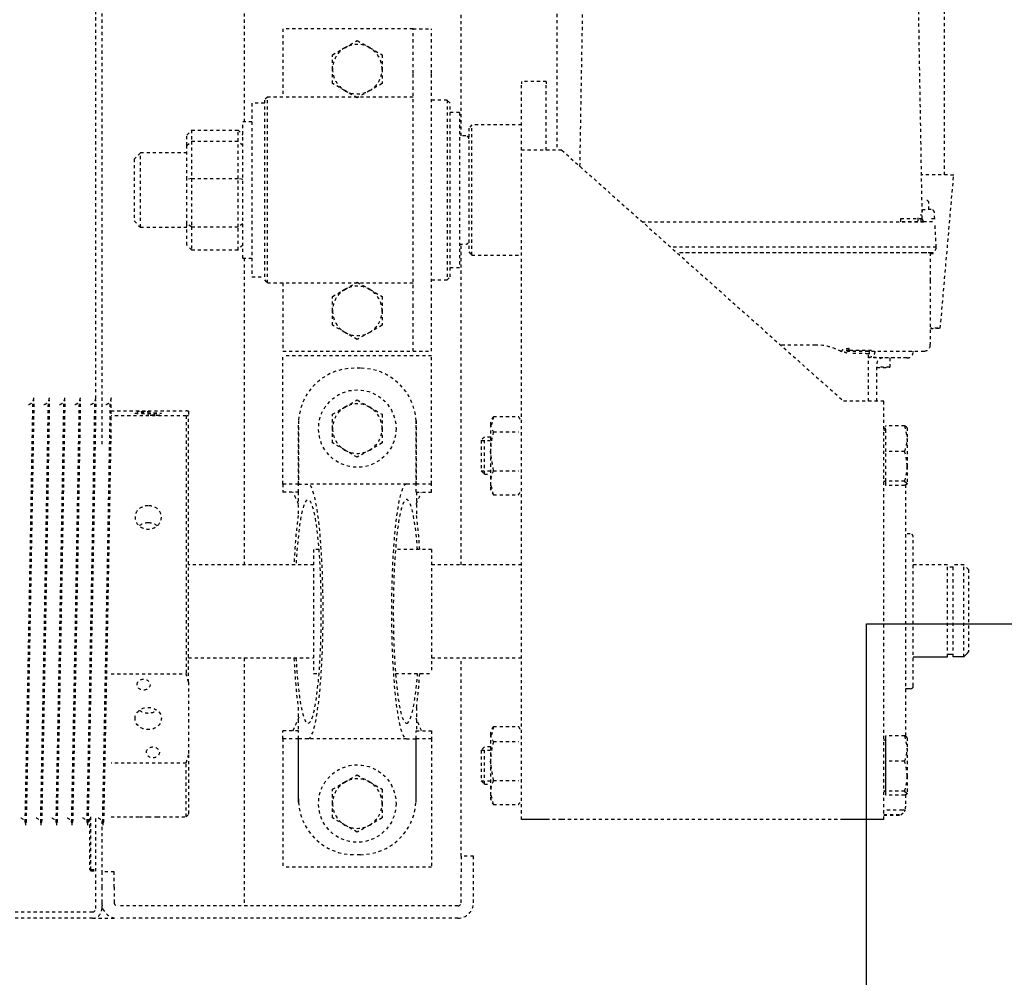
# Model space of a CAD drawing. Header units: centimetres. Extents: x 42630 to 130002, y 15 to 29179.
# Tile 80 of 159: x 51028 to 51060, y 4527 to 4558. Entities that reach past the tile are written whole.
import ezdxf

# ---------------------------------------------------------------- set-up
doc = ezdxf.new("R2010")
doc.units = ezdxf.units.CM
doc.header["$LTSCALE"] = 0.01
doc.linetypes.add('DASHED2', pattern=[9.525, 6.35, -3.175])
doc.layers.get('0').update_dxf_attribs({"color": 253})
for name, color, linetype in [('33 - linia 2', 253, 'Continuous'), ('A-ELEWACJE', 253, 'Continuous'), ('CKDRZWI_', 253, 'Continuous')]:
    doc.layers.add(name, color=color, linetype=linetype)

# ---------------------------------------------------------------- blocks, each defined once
blk = doc.blocks.new('A$7E8814B27261F1')
at = {"color": 7, "linetype": 'DASHED2', "ltscale": 10}
for p, q in [((200, 301), (200, 349.66)), ((202, 301), (202, 349.66)), ((231, 322.72), (231, 322.3)), ((367, 319.8), (367, 320.22)), ((231, 317.72), (231, 317.3)), ((367, 314.8), (367, 315.22)), ((231, 312.72), (231, 312.3)), ((367, 309.8), (367, 310.22)), ((231, 307.72), (231, 307.31)), ((367, 304.8), (367, 305.22)), ((215.8, 302), (215.3, 301.5)), ((216.2, 302), (215.7, 301.5)), ((216.2, 302), (215.8, 302)), ((232.2, 302), (216.2, 302)), ((231, 302.72), (231, 302.31)), ((200, 301), (200, 293)), ((232.13, 300), (203, 300)), ((215.3, 301.5), (215.7, 301.5)), ((215.3, 301.5), (215.3, 300)), ((215.7, 301.5), (232.7, 301.5)), ((215.7, 301.5), (215.7, 300)), ((367, 299.81), (367, 300.22)), ((636.73, 300), (367, 300)), ((204, 298), (203, 298)), ((203, 298), (203, 297.58)), ((204, 298), (204, 297.9)), ((210, 298), (205, 298)), ((215, 298), (210, 298)), ((215, 294), (215, 298)), ((231.46, 298), (215, 298)), ((231, 297.72), (231, 297.31)), ((554, 298), (353, 298)), ((200, 183), (200, 293)), ((204, 183), (204, 293)), ((210, 294), (205, 294)), ((210, 294), (215, 294)), ((232.75, 295), (232.75, 285.82)), ((250.04, 270.75), (250.04, 295)), ((278.85, 295), (278.85, 270.75)), ((354.75, 295), (367, 295)), ((362.13, 270.75), (362.13, 295)), ((363.73, 295), (363.73, 270.75)), ((367, 295), (367, 295.22)), ((425, 287.5), (423, 285.5)), ((445, 287.5), (425, 287.5)), ((447, 285.5), (445, 287.5)), ((423, 285.5), (447, 285.5)), ((423, 285.5), (423, 270.5)), ((447, 270.5), (447, 285.5)), ((232.75, 280.15), (232.75, 270.75)), ((232.75, 270.75), (250.04, 270.75)), ((232.75, 270.75), (233.5, 270)), ((362.13, 270.75), (278.85, 270.75)), ((415.65, 269), (417.25, 270.5)), ((417.25, 270.5), (424.06, 270.5)), ((423.11, 269), (424.06, 270.5)), ((424.06, 270.5), (438.43, 270.5)), ((438.43, 270.5), (449.39, 270.5)), ((438.69, 269), (438.43, 270.5)), ((449.39, 270.5), (452.75, 270.5)), ((449.39, 270.5), (450.71, 269)), ((452.75, 270.5), (454.35, 269)), ((252.71, 270), (233.5, 270)), ((276.18, 270), (252.71, 270)), ((276.18, 270), (362.28, 270)), ((284, 270), (284, 229.6)), ((314, 229.6), (314, 270)), ((363.58, 270), (362.28, 270)), ((415.65, 269), (415.65, 254)), ((423.11, 269), (415.65, 269)), ((423.11, 269), (423.11, 254)), ((438.69, 269), (423.11, 269)), ((438.69, 269), (438.69, 254)), ((450.71, 269), (438.69, 269)), ((450.71, 269), (450.71, 254)), ((454.35, 269), (450.71, 269)), ((454.35, 269), (454.35, 254)), ((284, 252), (204, 252)), ((413, 252), (314, 252)), ((413, 252.5), (457, 252.5)), ((413, 252.5), (413, 249.5)), ((415.65, 254), (423.11, 254)), ((417.25, 252.5), (415.65, 254)), ((423.11, 254), (438.69, 254)), ((424.06, 252.5), (423.11, 254)), ((438.43, 252.5), (438.69, 254)), ((438.69, 254), (450.71, 254)), ((449.39, 252.5), (450.71, 254)), ((450.71, 254), (454.35, 254)), ((454.35, 254), (452.75, 252.5)), ((457, 249.5), (457, 252.5)), ((554, 252), (457, 252)), ((463, 249.5), (407, 249.5)), ((407, 249.5), (407, 245.5)), ((463, 245.5), (463, 249.5)), ((406, 245.5), (405, 244.5)), ((464, 245.5), (406, 245.5)), ((465, 244.5), (464, 245.5)), ((405, 244.5), (465, 244.5)), ((405, 244.5), (405, 197.5)), ((465, 197.5), (465, 244.5)), ((257.9, 239.5), (216.5, 239.5)), ((216.5, 191.5), (216.5, 239.5)), ((257.9, 234.5), (257.9, 239.5)), ((257.9, 239.5), (260.5, 239.5)), ((260.5, 234.5), (260.5, 239.5)), ((340.1, 239.5), (337.5, 239.5)), ((337.5, 234.5), (337.5, 239.5)), ((340.1, 239.5), (381.5, 239.5)), ((340.1, 234.5), (340.1, 239.5)), ((381.5, 191.5), (381.5, 239.5)), ((405, 239.5), (383, 239.5)), ((383, 239.5), (383, 201.5)), ((487, 239.5), (465, 239.5)), ((487, 201.5), (487, 239.5)), ((237.5, 234.47), (257.9, 234.47)), ((238.5, 234.5), (257.9, 234.5)), ((257.9, 234.5), (260.5, 234.5)), ((257.9, 231.4), (257.9, 234.47)), ((268.01, 234.6), (260.5, 234.6)), ((337.5, 234.6), (329.99, 234.6)), ((337.5, 234.5), (340.1, 234.5)), ((340.1, 234.5), (359.5, 234.5)), ((340.1, 234.47), (340.1, 231.4)), ((360.5, 234.47), (340.1, 234.47)), ((257.9, 199.6), (257.9, 231.4)), ((319, 229.6), (279, 229.6)), ((279, 229.6), (279, 227.84)), ((319, 227.84), (319, 229.6)), ((340.1, 199.6), (340.1, 231.4)), ((230.07, 219.5), (232.38, 223.5)), ((232.38, 223.5), (237, 223.5)), ((237, 223.5), (241.62, 223.5)), ((241.62, 223.5), (243.93, 219.5)), ((351.07, 219.5), (353.38, 223.5)), ((353.38, 223.5), (358, 223.5)), ((358, 223.5), (362.62, 223.5)), ((362.62, 223.5), (364.93, 219.5)), ((389.07, 219.5), (391.38, 223.5)), ((391.38, 223.5), (396, 223.5)), ((396, 223.5), (400.62, 223.5)), ((400.62, 223.5), (402.93, 219.5)), ((467.07, 219.5), (469.38, 223.5)), ((469.38, 223.5), (474, 223.5)), ((474, 223.5), (478.62, 223.5)), ((478.62, 223.5), (480.93, 219.5)), ((227.76, 215.5), (230.07, 219.5)), ((243.93, 219.5), (246.24, 215.5)), ((348.76, 215.5), (351.07, 219.5)), ((364.93, 219.5), (367.24, 215.5)), ((386.76, 215.5), (389.07, 219.5)), ((402.93, 219.5), (405.24, 215.5)), ((464.76, 215.5), (467.07, 219.5)), ((480.93, 219.5), (483.24, 215.5)), ((220.5, 214.5), (220.5, 216.5)), ((377.5, 214.5), (377.5, 216.5)), ((230.07, 211.5), (227.76, 215.5)), ((246.24, 215.5), (243.93, 211.5)), ((351.07, 211.5), (348.76, 215.5)), ((367.24, 215.5), (364.93, 211.5)), ((389.07, 211.5), (386.76, 215.5)), ((405.24, 215.5), (402.93, 211.5)), ((467.07, 211.5), (464.76, 215.5)), ((483.24, 215.5), (480.93, 211.5)), ((232.38, 207.5), (230.07, 211.5)), ((243.93, 211.5), (241.62, 207.5)), ((353.38, 207.5), (351.07, 211.5)), ((364.93, 211.5), (362.62, 207.5)), ((391.38, 207.5), (389.07, 211.5)), ((402.93, 211.5), (400.62, 207.5)), ((469.38, 207.5), (467.07, 211.5)), ((480.93, 211.5), (478.62, 207.5)), ((237, 207.5), (232.38, 207.5)), ((241.62, 207.5), (237, 207.5)), ((358, 207.5), (353.38, 207.5)), ((362.62, 207.5), (358, 207.5)), ((396, 207.5), (391.38, 207.5)), ((400.62, 207.5), (396, 207.5)), ((474, 207.5), (469.38, 207.5)), ((478.62, 207.5), (474, 207.5)), ((279, 203.16), (279, 191.5)), ((319, 191.5), (319, 203.16)), ((383, 201.5), (383, 197.5)), ((487, 197.5), (487, 201.5)), ((257.9, 199.6), (257.9, 196.53)), ((340.1, 196.53), (340.1, 199.6)), ((383, 197.5), (397.36, 197.5)), ((383, 197.5), (383, 191.5)), ((397.36, 197.5), (472.64, 197.5)), ((472.64, 197.5), (487, 197.5)), ((487, 197.5), (487, 191.5)), ((237.5, 196.53), (257.9, 196.53)), ((238.5, 196.5), (257.9, 196.5)), ((257.9, 191.5), (257.9, 196.5)), ((257.9, 196.5), (260.5, 196.5)), ((260.5, 196.5), (260.5, 191.5)), ((268.01, 196.4), (260.5, 196.4)), ((337.5, 196.4), (329.99, 196.4)), ((337.5, 196.5), (337.5, 191.5)), ((337.5, 196.5), (340.1, 196.5)), ((360.5, 196.53), (340.1, 196.53)), ((340.1, 191.5), (340.1, 196.5)), ((340.1, 196.5), (359.5, 196.5)), ((257.9, 191.5), (216.5, 191.5)), ((260.5, 191.5), (257.9, 191.5)), ((319, 191.5), (279, 191.5)), ((284, 191.5), (284, 162.5)), ((314, 162.5), (314, 191.5)), ((337.5, 191.5), (340.1, 191.5)), ((340.1, 191.5), (381.5, 191.5)), ((383, 191.5), (397.36, 191.5)), ((397.36, 191.5), (472.64, 191.5)), ((406, 191.5), (406, 186.5)), ((464, 186.5), (464, 191.5)), ((472.64, 191.5), (487, 191.5)), ((464, 186.5), (406, 186.5)), ((406, 186.5), (407, 185.5)), ((407, 185.5), (463, 185.5)), ((410, 185.5), (410, 182.5)), ((460, 182.5), (460, 185.5)), ((463, 185.5), (464, 186.5)), ((205, 182), (215, 182)), ((220, 182), (215, 182)), ((220, 178), (220, 182)), ((220, 182), (284, 182)), ((314, 182), (417.5, 182)), ((460, 182.5), (410, 182.5)), ((417.5, 182.5), (417.5, 180.5)), ((452.5, 180.5), (452.5, 182.5)), ((452.5, 182), (554, 182)), ((415, 179.5), (414, 178.5)), ((414, 178.5), (456, 178.5)), ((414, 178.5), (414, 162.5)), ((455, 179.5), (415, 179.5)), ((456, 178.5), (455, 179.5)), ((456, 162.5), (456, 178.5)), ((205, 178), (215, 178)), ((215, 178), (220, 178)), ((244.34, 175.5), (243.26, 174.43)), ((254.19, 175.5), (244.34, 175.5)), ((244.34, 175.5), (244.34, 172.5)), ((255.26, 174.43), (254.19, 175.5)), ((254.19, 175.5), (254.19, 172.5)), ((344.34, 175.5), (343.26, 174.43)), ((354.19, 175.5), (344.34, 175.5)), ((344.34, 175.5), (344.34, 172.5)), ((355.26, 174.43), (354.19, 175.5)), ((354.19, 175.5), (354.19, 172.5)), ((236.67, 171.52), (240.54, 172.5)), ((240.54, 172.5), (238.26, 172.5)), ((250.71, 172.5), (240.54, 172.5)), ((243.26, 174.43), (255.26, 174.43)), ((243.26, 174.43), (243.26, 172.5)), ((244.41, 171.52), (250.71, 172.5)), ((259.43, 172.5), (250.71, 172.5)), ((255.26, 172.5), (255.26, 174.43)), ((261.86, 171.52), (257.99, 172.5)), ((336.67, 171.52), (340.54, 172.5)), ((340.54, 172.5), (338.26, 172.5)), ((350.71, 172.5), (340.54, 172.5)), ((343.26, 174.43), (355.26, 174.43)), ((343.26, 174.43), (343.26, 172.5)), ((344.41, 171.52), (350.71, 172.5)), ((359.43, 172.5), (350.71, 172.5)), ((355.26, 172.5), (355.26, 174.43)), ((361.86, 171.52), (357.98, 172.5)), ((236.67, 171.52), (236.67, 163.48)), ((244.41, 171.52), (244.41, 163.48)), ((257.01, 171.52), (257.01, 163.48)), ((261.86, 171.52), (261.86, 163.48)), ((336.67, 171.52), (336.67, 163.48)), ((344.41, 171.52), (344.41, 163.48)), ((357.01, 171.52), (357.01, 163.48)), ((361.86, 171.52), (361.86, 163.48)), ((231.83, 162.5), (447.83, 162.5)), ((231.83, 154.5), (231.83, 162.5)), ((447.83, 162.5), (469.28, 162.5)), ((470, 162.5), (469.28, 162.5)), ((470, 154.5), (470, 162.5)), ((447.86, 154.5), (469.28, 154.5)), ((470, 154.5), (469.28, 154.5)), ((231.84, 58.5), (231.84, 149.5)), ((231.87, 58.5), (231.87, 149.5)), ((447.87, 149.5), (366.87, 58.5)), ((535.81, 151.05), (447.86, 151.05)), ((442.63, 143.61), (540.3, 141.91)), ((424.78, 123.57), (424.78, 32.5)), ((414.78, 32.3), (414.78, 112.33)), ((414.78, 32.5), (414.78, 112.33)), ((416.53, 32.5), (416.53, 114.3)), ((384.98, 67.5), (384.98, 78.85)), ((383.02, 57.5), (383.02, 32.5)), ((383.21, 56.72), (383.8, 56.72)), ((366.85, 47.76), (378.83, 47.76)), ((366.86, 50.5), (382.17, 50.5)), ((383.02, 50.28), (380.98, 50.28)), ((382.91, 48.31), (383.02, 48.31)), ((231.83, 45.5), (366.83, 45.5)), ((239.66, 38.8), (239.66, 44.9)), ((241.03, 38.8), (241.03, 44.9)), ((250.63, 38.8), (250.63, 44.9)), ((258.87, 38.8), (258.87, 44.9)), ((339.66, 38.8), (339.66, 44.9)), ((339.66, 44.9), (341.02, 44.9)), ((341.02, 38.8), (341.02, 44.9)), ((341.02, 44.9), (350.63, 44.9)), ((341.03, 45.35), (341.03, 45.24)), ((350.63, 38.8), (350.63, 44.9)), ((350.63, 44.9), (358.87, 44.9)), ((357.5, 45.24), (357.5, 45.35)), ((358, 44.9), (358, 45.5)), ((358.87, 38.8), (358.87, 44.9)), ((380.8, 38.14), (380.81, 46.05)), ((380.81, 43.61), (377.78, 43.61)), ((233.31, 40), (234.52, 38.79)), ((235.23, 38.5), (235.54, 38.5)), ((235.54, 38.5), (235.84, 38.5)), ((236.2, 38.5), (235.84, 38.5)), ((239.88, 38.5), (236.2, 38.5)), ((241.03, 38.8), (240.34, 38)), ((258.87, 38.8), (254.75, 38)), ((339.9, 38.5), (258.63, 38.5)), ((324, 37), (324, 38.5)), ((341.02, 38.8), (340.34, 38)), ((358.87, 38.8), (354.75, 38)), ((425.75, 40.09), (424.77, 40.09)), ((245.83, 38), (240.34, 38)), ((254.75, 38), (245.83, 38)), ((258.26, 38), (254.75, 38)), ((275, 36), (323, 36)), ((314, 25), (314, 36)), ((345.83, 38), (340.34, 38)), ((354.75, 38), (345.83, 38)), ((358.26, 38), (354.75, 38)), ((382.81, 36), (383.02, 36)), ((425.73, 33.09), (540.3, 35.09)), ((425.97, 34.54), (424.2, 34.51)), ((424.78, 33.5), (427.18, 33.5)), ((424.78, 32.75), (424.95, 32.75)), ((428.04, 33), (428.68, 33)), ((428.69, 30.18), (428.69, 32.13)), ((385.02, 30.5), (385.21, 30.5)), ((405.86, 30.5), (385.21, 30.5)), ((414.78, 30.5), (405.86, 30.5)), ((414.52, 30.16), (414.77, 30.16)), ((414.52, 29.6), (414.77, 29.6)), ((416.27, 28.59), (414.52, 29.6)), ((416.52, 28.59), (424.01, 28.98)), ((425.64, 29.07), (427.75, 29.18)), ((428.69, 31), (430.98, 31)), ((390.41, 27.27), (439.81, 22.95)), ((416.27, 28.59), (416.52, 28.59)), ((439.87, 25.95), (535.81, 25.95)), ((284.37, 25), (314, 25)), ((284.37, 23.15), (314, 23.15)), ((313.3, 23.15), (313.3, 25)), ((314, 19.65), (314, 23.15)), ((284.37, 19.65), (314, 19.65)), ((312.5, 18.15), (314, 19.65)), ((312.5, 18.15), (285.93, 18.15))]:
    blk.add_line(p, q, dxfattribs=at)
at = {"color": 7, "linetype": 'Continuous', "ltscale": 10}
for p, q in [((231.83, 45.5), (231.83, 53.5)), ((239.66, 44.9), (241.03, 44.9)), ((241.03, 45.35), (241.03, 45.24)), ((241.03, 44.9), (250.63, 44.9)), ((250.63, 44.9), (258.87, 44.9)), ((257.5, 45.24), (257.5, 45.35)), ((274, 37), (274, 38.5)), ((284.37, 36), (284.37, 25)), ((284.37, 19.65), (284.37, 23.15)), ((285.1, 23.15), (285.1, 25))]:
    blk.add_line(p, q, dxfattribs=at)
at = {"color": 7, "linetype": 'DASHED2', "ltscale": 10}
for centre in [(237, 215.5), (358, 215.5)]:
    blk.add_circle(centre, 12.5, dxfattribs=at)
for centre, radius, start, end in [((230.05, 324.9), 2.39, 270.2737, 342.8551), ((1137.01, 45939.09), 45625.37, 268.862172, 269.032894), ((1007.37, 38846.97), 38532.49, 268.845502, 269.04765), ((230.05, 319.9), 2.39, 270.2737, 342.8551), ((-408.75, 38846.45), 38534.46, 271.153415, 271.153525), ((1137.01, 45934.09), 45625.37, 268.862172, 269.032894), ((1007.37, 38841.97), 38532.49, 268.845502, 269.04765), ((-408.75, 38841.45), 38534.46, 271.153415, 271.153525), ((230.05, 314.9), 2.39, 270.2737, 342.8551), ((1137.01, 45929.09), 45625.37, 268.862172, 269.032894), ((1007.37, 38836.97), 38532.49, 268.845502, 269.04765), ((230.05, 309.9), 2.39, 270.2737, 342.8551), ((-408.75, 38836.46), 38534.46, 271.153415, 271.153525), ((1137.01, 45924.09), 45625.37, 268.862172, 269.032894), ((1007.37, 38831.97), 38532.49, 268.845502, 269.04765), ((230.05, 304.9), 2.39, 270.2737, 342.8551), ((1137.01, 45919.09), 45625.37, 268.862172, 269.032894), ((1007.37, 38826.98), 38532.49, 268.845502, 269.04765), ((-408.75, 38831.46), 38534.46, 271.153415, 271.153525), ((203, 301), 3, 180, 270), ((203, 301), 1, 180, 270), ((230.05, 299.9), 2.39, 270.2737, 342.8551), ((-408.75, 38826.46), 38534.46, 271.153415, 271.153525), ((205, 293), 5, 90, 180), ((1137.01, 45914.09), 45625.37, 268.862172, 269.032894), ((1010.73, 38789.12), 38499.71, 268.839519, 269.023723), ((205, 293), 1, 90, 180), ((266.29, 323.65), 55.34, 252.9152, 255.7947), ((262.59, 323.65), 55.34, 284.2053, 287.0848), ((382.47, 274.39), 20.67, 190.1555, 192.2754), ((343.39, 274.39), 20.67, 347.7246, 349.8445), ((238.5, 216.5), 18, 93.1972, 180), ((238.5, 216.5), 18, 90, 93.1972), ((359.5, 216.5), 18, 86.8028, 90), ((359.5, 216.5), 18, 0, 86.8028), ((237, 215.5), 8, 90, 150), ((237, 215.5), 8, 30, 90), ((358, 215.5), 8, 90, 150), ((358, 215.5), 8, 30, 90), ((396, 215.5), 8, 90, 150), ((396, 215.5), 8, 30, 90), ((474, 215.5), 8, 90, 150), ((474, 215.5), 8, 30, 90), ((237, 215.5), 8, 150, 210), ((237, 215.5), 8, 330, 30), ((358, 215.5), 8, 150, 210), ((358, 215.5), 8, 330, 30), ((396, 215.5), 8, 150, 210), ((396, 215.5), 8, 330, 30), ((474, 215.5), 8, 150, 210), ((474, 215.5), 8, 330, 30), ((238.5, 214.5), 18, 180, 266.8028), ((359.5, 214.5), 18, 273.1972, 0), ((237, 215.5), 8, 210, 270), ((237, 215.5), 8, 270, 330), ((358, 215.5), 8, 210, 270), ((358, 215.5), 8, 270, 330), ((396, 215.5), 8, 210, 270), ((396, 215.5), 8, 270, 330), ((474, 215.5), 8, 210, 270), ((474, 215.5), 8, 270, 330), ((238.5, 214.5), 18, 266.8028, 270), ((359.5, 214.5), 18, 270, 273.1972), ((205, 183), 5, 180, 270), ((205, 183), 1, 180, 270), ((418.5, 180.5), 1, 180, 270), ((451.5, 180.5), 1, 270, 0), ((239.29, 168.54), 3.97, 92.8104, 131.2988), ((240.36, 163.68), 8.82, 62.6761, 88.8392), ((250.5, 150.52), 21.98, 72.7955, 89.4651), ((259.63, 168.54), 3.97, 92.8104, 131.2988), ((259.19, 168.43), 4.08, 49.2344, 86.6564), ((339.29, 168.54), 3.97, 92.8104, 131.2988), ((340.36, 163.68), 8.82, 62.6761, 88.8392), ((350.5, 150.52), 21.98, 72.7955, 89.4651), ((359.63, 168.54), 3.97, 92.8104, 131.2988), ((359.19, 168.43), 4.08, 49.2344, 86.6564), ((239.29, 166.46), 3.97, 228.7012, 240.7172), ((259.19, 166.57), 4.08, 296.6514, 310.7656), ((339.29, 166.46), 3.97, 228.7012, 240.7172), ((359.19, 166.57), 4.08, 296.6514, 310.7656), ((368.02, 67.5), 16.96, 330.7699, 359.996), ((378.83, 45.76), 2, 1.9722, 90.0039), ((381.95, 50.64), 1.03, 187.7215, 200.36), ((340.69, 45.24), 0.338, 270, 0), ((341.18, 45.35), 0.15, 90, 180), ((357.35, 45.35), 0.15, 0, 90), ((357.84, 45.24), 0.338, 180, 270), ((235.23, 39.5), 1, 224.4145, 247.3115), ((246.03, 53.94), 15.94, 251.7117, 269.2837), ((245.63, 53.95), 15.95, 270.7228, 288.2819), ((254.9, 49.74), 11.74, 248.6655, 269.2516), ((346.03, 53.94), 15.94, 251.7117, 269.2837), ((345.63, 53.95), 15.95, 270.7228, 288.2819), ((354.9, 49.74), 11.74, 248.6655, 269.2516), ((-256.77, 38.09), 681.55, 359.54016, 0.16806), ((323, 37), 1, 270, 0), ((385.02, 32.5), 2, 180, 270), ((425.7, 32.09), 1, 91, 156.943), ((1315.76, 31.99), 887.06, 179.93611, 179.99137), ((427.69, 30.18), 1, 272.9999, 0)]:
    blk.add_arc(centre, radius, start, end, dxfattribs=at)
at = {"color": 7, "linetype": 'Continuous', "ltscale": 10}
for centre, radius, start, end in [((240.69, 45.24), 0.338, 270, 0), ((241.18, 45.35), 0.15, 90, 180), ((257.35, 45.35), 0.15, 0, 90), ((257.84, 45.24), 0.338, 180, 270), ((275, 37), 1, 180, 270), ((616.22, 363.51), 477.87, 226.0178, 226.2774)]:
    blk.add_arc(centre, radius, start, end, dxfattribs=at)
at = {"color": 7, "linetype": 'DASHED2', "ltscale": 10}
for centre, major_axis, ratio in [((264.44, 283), (0, 4.25), 0.841709), ((275.39, 284.5), (0, 2.1), 0.841709), ((362.93, 283), (0, 4.25), 0.04674), ((363.54, 284.5), (0, -2.1), 0.04674), ((253.5, 281.5), (0, 2.1), 0.841709), ((362.32, 281.5), (0, -2.1), 0.04674)]:
    blk.add_ellipse(centre, major_axis=major_axis, ratio=ratio, dxfattribs=at)
for centre, major_axis, ratio, start_param, end_param in [((299, 231.4), (-36.1, 0), 0.118535, 0, 4.283883), ((299, 231.4), (-36.1, 0), 0.118535, 5.140895, 6.283185), ((299, 231.4), (41.1, 0), 0.118535, 1.94439, 2.424847), ((299, 231.4), (41.1, 0), 0.118535, 0.716745, 1.197203), ((299, 231.4), (41.1, 0), 0.118535, 3.141593, 6.283185), ((299, 199.6), (41.1, 0), 0.118535, 0, 3.141593), ((299, 199.6), (-36.1, 0), 0.118535, 2.157978, 6.283185), ((299, 199.6), (-36.1, 0), 0.118535, 0, 0.983615), ((299, 199.6), (41.1, 0), 0.118535, 3.858338, 4.204175), ((299, 199.6), (41.1, 0), 0.118535, 5.220603, 5.56644), ((231.83, 149.5), (0, 13), 0.002945, 4.712389, 6.283185), ((447.83, 149.5), (0, -13), 0.002945, 1.570796, 3.141593), ((231.83, 149.5), (0, 5), 0.002945, 4.712389, 6.283185), ((366.83, 58.5), (0, -13), 0.002945, 0, 1.570796), ((383.17, 67.5), (0, 18), 0.002935, 2.159827, 4.070238), ((382.17, 67.5), (0, 17), 0.002935, 3.141593, 4.006402), ((377.78, 48.61), (0, 5), 0.002935, 1.74132, 3.141593), ((377.78, 48.61), (0, -5), 0.002935, 0, 1.400273), ((380.81, 88.5), (0, 50.5), 0.002935, 3.151418, 3.864574), ((380.83, 48.76), (0, -3), 0.002935, 0.338665, 1.570796), ((233.32, 88.5), (0, -48.5), 0.002935, 5.802326, 6.764044), ((234.82, 88.5), (0, -50), 0.002935, 0.200335, 0.535527), ((234.82, 88.5), (0, -50), 0.002935, 0.109067, 0.200335), ((414.77, 32.5), (0, -2.9), 0.002935, 0, 1.570796), ((414.77, 32.3), (0, -2.14), 0.002935, 0, 1.570796), ((416.52, 32.5), (0, -3.91), 0.002935, 0, 1.570796), ((424.77, 32.5), (0, 2.72), 0.002935, 3.141593, 4.712389), ((425.68, 35), (0, -2.25), 0.002935, 5.442117, 5.753919), ((428.68, 35), (0, -2.1), 0.002935, 5.973341, 6.283185), ((439.81, 88.5), (0, 65.55), 0.002935, 3.141336, 3.712361), ((390.41, 88.5), (0, 61.23), 0.002935, 2.815456, 3.467729), ((414.52, 32.5), (0, 2.9), 0.002935, 2.331809, 3.141593), ((414.52, 32.3), (0, 2.14), 0.002935, 2.570411, 3.141593)]:
    blk.add_ellipse(centre, major_axis=major_axis, ratio=ratio, start_param=start_param, end_param=end_param, dxfattribs=at)
at = {"color": 7, "linetype": 'Continuous', "ltscale": 10}
for major_axis in [(0, 13), (0, 5)]:
    blk.add_ellipse((231.83, 58.5), major_axis=major_axis, ratio=0.002945, start_param=3.141593, end_param=4.712389, dxfattribs=at)
at = {"color": 7, "linetype": 'DASHED2', "ltscale": 10}
for points, knots in [([(367.94, 320.01), (367.94, 320.01), (367.94, 320.01), (367.94, 320.01), (367.8, 320.02), (367.67, 320.03), (367.39, 320.08), (366.84, 320.25), (366.22, 320.7), (365.77, 321.26), (365.69, 321.61), (365.67, 321.7)], [0.1861249, 0.1861249, 0.1861249, 0.1861249, 0.2261769, 0.4214762, 0.4724045, 0.5083702, 0.5480959, 0.6471273, 0.8033109, 0.9563027, 1, 1, 1, 1]), ([(367.94, 315.01), (367.94, 315.01), (367.94, 315.01), (367.94, 315.01), (367.8, 315.02), (367.67, 315.03), (367.39, 315.08), (366.84, 315.25), (366.22, 315.7), (365.77, 316.26), (365.69, 316.61), (365.67, 316.7)], [0.1861249, 0.1861249, 0.1861249, 0.1861249, 0.2261769, 0.4214762, 0.4724045, 0.5083702, 0.5480959, 0.6471273, 0.8033109, 0.9563027, 1, 1, 1, 1]), ([(367.94, 310.01), (367.94, 310.01), (367.94, 310.01), (367.94, 310.01), (367.8, 310.02), (367.67, 310.03), (367.39, 310.08), (366.84, 310.25), (366.22, 310.7), (365.77, 311.26), (365.69, 311.61), (365.67, 311.7)], [0.1861249, 0.1861249, 0.1861249, 0.1861249, 0.2261769, 0.4214762, 0.4724045, 0.5083702, 0.5480959, 0.6471273, 0.8033109, 0.9563027, 1, 1, 1, 1]), ([(367.94, 305.01), (367.94, 305.01), (367.94, 305.01), (367.94, 305.01), (367.8, 305.02), (367.67, 305.03), (367.39, 305.08), (366.84, 305.25), (366.22, 305.7), (365.77, 306.26), (365.69, 306.61), (365.67, 306.7)], [0.1861249, 0.1861249, 0.1861249, 0.1861249, 0.2261769, 0.4214762, 0.4724045, 0.5083702, 0.5480959, 0.6471273, 0.8033109, 0.9563027, 1, 1, 1, 1]), ([(367.94, 300.02), (367.94, 300.02), (367.94, 300.02), (367.94, 300.01), (367.8, 300.02), (367.67, 300.03), (367.39, 300.08), (366.84, 300.25), (366.22, 300.7), (365.77, 301.27), (365.69, 301.61), (365.67, 301.7)], [0.1861249, 0.1861249, 0.1861249, 0.1861249, 0.2261769, 0.4214762, 0.4724045, 0.5083702, 0.5480959, 0.6471273, 0.8033109, 0.9563027, 1, 1, 1, 1]), ([(367.92, 295.02), (367.94, 295.02), (367.95, 295.02), (367.94, 295.01), (367.8, 295.02), (367.67, 295.04), (367.39, 295.08), (366.84, 295.25), (366.22, 295.7), (365.77, 296.27), (365.69, 296.61), (365.67, 296.7)], [0, 0, 0, 0, 0.226177, 0.421476, 0.472405, 0.50837, 0.548096, 0.647127, 0.803311, 0.956303, 1, 1, 1, 1]), ([(333.12, 283), (333.12, 281.88), (332.73, 280.78), (331.37, 279.21), (330.39, 278.75), (328.42, 278.75), (327.43, 279.2), (325.99, 280.79), (325.57, 281.89), (325.57, 284.11), (325.99, 285.22), (327.42, 286.79), (328.41, 287.25), (330.4, 287.25), (331.36, 286.79), (332.72, 285.22), (333.12, 284.12), (333.12, 283)], [0, 0, 0, 0, 0.125, 0.125, 0.25, 0.25, 0.375, 0.375, 0.5, 0.5, 0.625, 0.625, 0.75, 0.75, 0.875, 0.875, 1, 1, 1, 1]), ([(267.08, 285.82), (266.53, 285.04), (266.22, 284.02), (266.22, 281.99), (266.52, 280.98), (267.06, 280.21)], [0.384709, 0.384709, 0.384709, 0.384709, 0.5, 0.5, 0.6138838, 0.6138838, 0.6138838, 0.6138838]), ([(383.21, 56.72), (383.21, 56.79), (383.21, 56.93), (383.21, 57.13), (383.2, 57.32), (383.19, 57.48), (383.18, 57.63), (383.17, 57.76), (383.15, 57.88), (383.14, 57.98), (383.13, 58.06), (383.11, 58.13), (383.1, 58.2), (383.08, 58.25), (383.07, 58.3), (383.05, 58.33), (383.04, 58.36), (383.03, 58.39), (383.02, 58.41), (383.01, 58.42), (383, 58.43), (382.98, 58.44), (382.97, 58.45), (382.96, 58.46), (382.95, 58.46), (382.94, 58.46), (382.93, 58.46), (382.91, 58.46), (382.9, 58.45), (382.88, 58.44), (382.86, 58.42), (382.84, 58.4), (382.82, 58.37), (382.8, 58.33), (382.77, 58.29), (382.74, 58.23), (382.71, 58.16), (382.68, 58.08), (382.64, 57.98), (382.6, 57.87), (382.56, 57.74), (382.51, 57.59), (382.46, 57.41), (382.4, 57.22), (382.34, 56.99), (382.28, 56.74), (382.23, 56.56), (382.21, 56.47)], [0, 0, 0, 0, 0.050231, 0.09572, 0.136715, 0.173461, 0.206115, 0.234796, 0.259689, 0.281128, 0.299544, 0.31539, 0.329061, 0.340748, 0.35057, 0.358726, 0.365512, 0.371225, 0.376137, 0.380451, 0.384327, 0.387911, 0.391345, 0.394766, 0.398311, 0.40212, 0.406333, 0.411106, 0.41664, 0.423208, 0.431122, 0.440701, 0.452152, 0.465568, 0.481052, 0.498972, 0.519802, 0.544027, 0.572096, 0.604568, 0.642199, 0.685303, 0.73377, 0.788384, 0.850295, 0.920548, 1, 1, 1, 1]), ([(383.8, 56.72), (383.8, 56.82), (383.8, 57), (383.78, 57.26), (383.76, 57.5), (383.73, 57.72), (383.7, 57.92), (383.66, 58.09), (383.62, 58.25), (383.58, 58.38), (383.54, 58.5), (383.5, 58.6), (383.45, 58.69), (383.41, 58.77), (383.37, 58.84), (383.33, 58.9), (383.29, 58.95), (383.25, 58.99), (383.21, 59.03), (383.18, 59.06), (383.15, 59.08), (383.12, 59.11), (383.09, 59.13), (383.05, 59.14), (383.02, 59.16), (382.99, 59.18), (382.95, 59.19), (382.91, 59.2), (382.86, 59.21), (382.83, 59.22), (382.82, 59.22)], [0, 0, 0, 0, 0.091931, 0.17614, 0.253173, 0.323557, 0.387616, 0.445549, 0.497613, 0.544312, 0.586342, 0.624475, 0.659408, 0.691351, 0.720228, 0.746085, 0.769256, 0.790193, 0.809381, 0.827197, 0.84392, 0.859852, 0.875333, 0.890726, 0.906399, 0.922692, 0.939893, 0.958262, 0.97814, 1, 1, 1, 1]), ([(380.98, 50.28), (380.99, 50.22), (381.02, 50.1), (381.06, 49.93), (381.12, 49.76), (381.19, 49.6), (381.26, 49.46), (381.33, 49.32), (381.42, 49.19), (381.5, 49.07), (381.59, 48.96), (381.69, 48.86), (381.78, 48.77), (381.88, 48.68), (381.98, 48.61), (382.08, 48.55), (382.18, 48.49), (382.29, 48.44), (382.39, 48.4), (382.49, 48.37), (382.6, 48.34), (382.7, 48.32), (382.81, 48.31), (382.88, 48.31), (382.91, 48.31)], [0, 0, 0, 0, 0.061882, 0.122107, 0.180546, 0.237115, 0.291884, 0.344932, 0.396157, 0.445527, 0.493113, 0.539022, 0.583296, 0.626078, 0.667448, 0.707597, 0.746599, 0.784646, 0.821836, 0.8583, 0.894228, 0.929719, 0.964966, 1, 1, 1, 1]), ([(240.34, 38), (240.28, 38), (240.23, 38.02), (240.11, 38.09), (240.05, 38.15), (239.88, 38.36), (239.77, 38.56), (239.66, 38.8)], [0, 0, 0, 0, 0.25, 0.25, 0.5, 0.5, 1, 1, 1, 1]), ([(258.19, 38), (258.24, 38), (258.3, 38.02), (258.42, 38.09), (258.47, 38.15), (258.65, 38.36), (258.76, 38.56), (258.87, 38.8)], [0, 0, 0, 0, 0.25, 0.25, 0.5, 0.5, 1, 1, 1, 1]), ([(340.34, 38), (340.28, 38), (340.23, 38.02), (340.11, 38.09), (340.05, 38.15), (339.88, 38.36), (339.77, 38.56), (339.66, 38.8)], [0, 0, 0, 0, 0.25, 0.25, 0.5, 0.5, 1, 1, 1, 1]), ([(358.19, 38), (358.24, 38), (358.3, 38.02), (358.42, 38.09), (358.47, 38.15), (358.64, 38.36), (358.76, 38.56), (358.87, 38.8)], [0, 0, 0, 0, 0.25, 0.25, 0.5, 0.5, 1, 1, 1, 1]), ([(425.73, 33.09), (425.73, 33.09), (425.73, 33.19), (425.74, 33.67), (425.74, 34.55), (425.74, 35.73), (425.75, 37.16), (425.75, 38.65), (425.75, 39.65), (425.75, 40.09)], [0, 0, 0, 0, 0.124029, 0.275019, 0.42586, 0.576663, 0.727505, 0.878494, 1, 1, 1, 1]), ([(380.81, 38.07), (380.8, 38.03), (380.8, 37.95), (380.83, 37.7), (380.87, 37.52), (380.95, 37.24), (381.15, 36.85), (381.54, 36.42), (382.1, 36.1), (382.62, 35.96), (382.88, 36.01), (382.92, 36.02)], [0, 0, 0, 0, 0.411153, 0.487202, 0.537484, 0.586841, 0.664042, 0.756476, 0.865267, 0.98286, 1, 1, 1, 1]), ([(430.98, 31), (431.04, 31.01), (431.14, 31.02), (431.31, 31.11), (431.46, 31.25), (431.62, 31.49), (431.74, 31.85), (431.78, 32.23), (431.78, 32.41), (431.77, 32.51)], [0, 0, 0, 0, 0.073224, 0.155017, 0.246981, 0.347854, 0.563013, 0.79486, 1, 1, 1, 1]), ([(425.64, 29.07), (425.64, 29.07), (425.64, 29.07), (425.65, 29.11), (425.65, 29.26), (425.67, 29.49), (425.68, 29.77), (425.69, 29.98), (425.7, 30.08)], [0, 0, 0, 0, 0.010015, 0.209527, 0.40884, 0.60841, 0.807949, 1, 1, 1, 1])]:
    blk.add_open_spline(points, degree=3, knots=knots, dxfattribs=at)
for points in [[(367, 320.22), (367, 320.22), (366.98, 320.22), (366.93, 320.22)], [(367, 315.22), (367, 315.22), (366.98, 315.22), (366.93, 315.22)], [(367, 310.22), (367, 310.22), (366.98, 310.22), (366.93, 310.22)], [(367, 305.22), (367, 305.22), (366.98, 305.22), (366.93, 305.22)], [(367, 300.22), (367, 300.22), (366.98, 300.22), (366.93, 300.22)], [(367, 295.22), (367, 295.22), (366.97, 295.23), (366.93, 295.23)], [(232.75, 285.86), (232.75, 285.09), (232.76, 284.06), (232.76, 283)], [(232.76, 283), (232.76, 281.94), (232.75, 280.89), (232.75, 280.12)], [(326.64, 280.12), (327.25, 280.89), (327.6, 281.94), (327.6, 283)], [(327.6, 283), (327.6, 284.05), (327.25, 285.09), (326.65, 285.86)], [(260.5, 236.27), (261.99, 235.6), (263.49, 234.92), (264.98, 234.26)], [(333.59, 234.51), (334.89, 235.09), (336.2, 235.68), (337.5, 236.27)], [(260.5, 194.73), (261.85, 195.34), (263.21, 195.95), (264.56, 196.55)], [(333.59, 196.49), (334.89, 195.91), (336.2, 195.32), (337.5, 194.73)]]:
    blk.add_open_spline(points, degree=3, dxfattribs=at)
blk = doc.blocks.new('A$7E8A16153526364')
at = {"layer": '33 - linia 2'}
blk.add_lwpolyline([(-15285, -12435), (-14935, -12435), (-14935, -12785), (-15285, -12785)], close=True, dxfattribs=at)

msp = doc.modelspace()

# ---------------------------------------------------------------- block references
at = {"layer": 'A-ELEWACJE', "xscale": 0.1, "yscale": 0.1, "zscale": 0.1}
msp.add_blockref('A$7E8A16153526364', (52583.82, 5781.604), dxfattribs=at)
at = {"layer": 'CKDRZWI_', "xscale": 0.1, "yscale": 0.1, "zscale": 0.1, "rotation": 89.99999999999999}
msp.add_blockref('A$7E8814B27261F1', (51060.429, 4508.604), dxfattribs=at)

doc.saveas('drawing.dxf')
